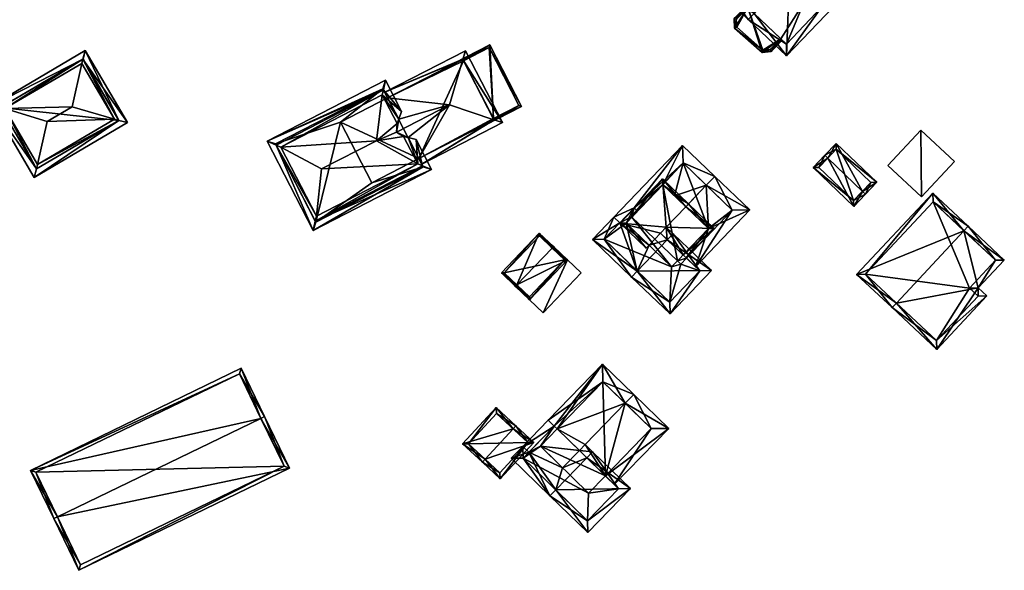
# Model space of a CAD drawing. Header units: inches. Extents: x 2523744 to 2528136, y 1148995 to 1152010.
# Tile 45 of 256: x 2524158 to 2524276, y 1150514 to 1150580. Entities that reach past the tile are written whole.
import ezdxf

# ---------------------------------------------------------------- set-up
doc = ezdxf.new("R2010")
doc.units = ezdxf.units.IN
doc.header["$MEASUREMENT"] = 0
doc.layers.add('Gebaeude Einzelhaus', color=10, linetype='Continuous')
doc.layers.add('Offenes Gebaeude', color=10, linetype='Continuous')

msp = doc.modelspace()

# ---------------------------------------------------------------- meshes
at = {"layer": 'Gebaeude Einzelhaus'}
mesh = msp.add_polyface(dxfattribs=at)
corners = [(2524246.188, 1150581.029, 458.213), (2524240.801, 1150584.784, 454.342), (2524245.498, 1150580.305, 458.213), (2524244.671, 1150587.392, 454.938), (2524243.948, 1150588.081, 454.342), (2524248.829, 1150585.5, 457.513), (2524250.463, 1150585.512, 458.213), (2524250.304, 1150587.046, 457.513), (2524251.154, 1150586.236, 458.213), (2524249.614, 1150586.322, 457.513), (2524246.069, 1150588.131, 455.237), (2524246.491, 1150589.3, 454.938), (2524246.854, 1150588.954, 455.237), (2524250.115, 1150575.903, 454.342), (2524255.77, 1150581.834, 454.342), (2524242.215, 1150584.818, 454.938), (2524250.081, 1150577.316, 454.949), (2524254.356, 1150581.8, 454.949), (2524246.854, 1150588.954, 447.985), (2524246.491, 1150589.3, 447.985), (2524252.987, 1150583.105, 454.862), (2524254.356, 1150581.8, 447.985), (2524252.987, 1150583.105, 447.985), (2524242.215, 1150584.818, 447.985), (2524249.415, 1150577.952, 453.194), (2524250.081, 1150577.316, 447.985), (2524245.446, 1150581.737, 453.194), (2524245.446, 1150581.737, 447.985), (2524249.415, 1150577.952, 447.985), (2524252.203, 1150582.283, 447.985), (2524246.069, 1150588.131, 447.985)]
mesh.append_faces([[corners[k] for k in face] for face in [(14, 17, 8), (8, 17, 6), (16, 2, 0), (14, 13, 17), (17, 13, 16), (16, 13, 2), (4, 15, 1), (1, 15, 2), (2, 15, 0), (4, 3, 15), (7, 6, 9), (7, 8, 6), (6, 14, 8), (0, 13, 6), (6, 13, 14), (0, 2, 13), (3, 10, 11), (11, 10, 12), (3, 5, 10), (5, 6, 9), (9, 6, 7), (7, 6, 8), (3, 0, 5), (5, 0, 6), (4, 1, 3), (3, 1, 0), (0, 1, 2)]], dxfattribs={"color": 13})
mesh.append_faces([[corners[k] for k in face] for face in [(30, 19, 18), (30, 23, 19), (29, 27, 30), (30, 27, 23), (29, 28, 27), (29, 25, 28), (22, 21, 29), (29, 21, 25), (17, 16, 21), (21, 16, 25), (25, 24, 28), (26, 23, 27), (26, 15, 23), (24, 0, 26), (26, 0, 15), (25, 16, 24), (24, 16, 0), (19, 3, 11), (19, 23, 3), (3, 23, 15), (6, 20, 9), (20, 21, 22), (6, 17, 20), (20, 17, 21), (19, 11, 18), (18, 11, 12)]], dxfattribs={"color": 41})
mesh = msp.add_polyface(dxfattribs=at)
corners = [(2524249.415, 1150577.952, 453.194), (2524248.261, 1150576.444, 453.194), (2524249.595, 1150577.78, 453.194), (2524247.183, 1150576.329, 453.194), (2524245.446, 1150581.737, 453.194), (2524243.781, 1150580.394, 453.194), (2524245.265, 1150581.91, 453.194), (2524243.854, 1150579.254, 453.194), (2524247.265, 1150576.589, 453.194), (2524244.039, 1150580.299, 453.194), (2524244.098, 1150579.373, 453.194), (2524248.146, 1150576.683, 453.194), (2524249.415, 1150577.952, 447.985), (2524248.146, 1150576.683, 447.985), (2524244.039, 1150580.299, 447.985), (2524245.446, 1150581.737, 447.985), (2524244.098, 1150579.373, 447.985), (2524247.265, 1150576.589, 447.985)]
mesh.append_faces([[corners[k] for k in face] for face in [(1, 11, 2), (2, 11, 0), (1, 8, 11), (9, 6, 4), (9, 5, 6), (8, 7, 10), (10, 7, 9), (9, 7, 5), (1, 3, 8), (8, 3, 7), (3, 4, 7), (7, 4, 5), (5, 4, 6), (3, 0, 4), (3, 1, 0), (0, 1, 2)]], dxfattribs={"color": 13})
mesh.append_faces([[corners[k] for k in face] for face in [(15, 16, 14), (15, 17, 16), (15, 12, 17), (17, 12, 13), (8, 10, 17), (17, 10, 16), (11, 8, 13), (13, 8, 17), (10, 9, 16), (16, 9, 14), (14, 4, 15), (14, 9, 4), (13, 12, 11), (11, 12, 0)]], dxfattribs={"color": 41})
mesh = msp.add_polyface(dxfattribs=at)
corners = [(2524154.336, 1150569.951, 458.328), (2524159.428, 1150561.274, 458.328), (2524159.704, 1150562.305, 458.812), (2524155.911, 1150569.553, 459.065), (2524159.849, 1150562.844, 459.065), (2524155.371, 1150569.689, 458.813), (2524165.313, 1150575.523, 458.812), (2524165.589, 1150576.554, 458.328), (2524165.168, 1150574.984, 459.065), (2524169.644, 1150568.138, 458.812), (2524170.68, 1150567.876, 458.328), (2524169.104, 1150568.275, 459.065), (2524161.009, 1150568.006, 462.458), (2524164.031, 1150569.78, 462.458), (2524155.364, 1150569.685, 458.807), (2524159.696, 1150562.3, 458.806), (2524169.654, 1150568.144, 458.805), (2524165.321, 1150575.528, 458.806), (2524165.321, 1150575.528, 451.302), (2524169.654, 1150568.144, 451.302), (2524155.364, 1150569.685, 451.302), (2524159.696, 1150562.3, 451.302)]
mesh.append_faces([[corners[k] for k in face] for face in [(10, 9, 16), (7, 17, 6), (10, 16, 7), (7, 16, 17), (1, 9, 10), (1, 2, 9), (0, 5, 14), (7, 6, 0), (0, 6, 5), (0, 15, 1), (1, 15, 2), (0, 14, 15), (11, 8, 13), (4, 11, 12), (12, 11, 13), (8, 3, 13), (13, 3, 12), (3, 4, 12), (9, 6, 11), (11, 6, 8), (9, 10, 6), (6, 10, 7), (2, 9, 4), (4, 9, 11), (2, 1, 9), (9, 1, 10), (6, 3, 8), (6, 5, 3), (6, 0, 5), (6, 7, 0), (0, 2, 5), (5, 2, 3), (3, 2, 4), (0, 1, 2)]], dxfattribs={"color": 13})
mesh.append_faces([[corners[k] for k in face] for face in [(19, 21, 20), (19, 20, 18), (9, 21, 19), (9, 2, 21), (2, 15, 21), (16, 9, 19), (15, 20, 21), (15, 14, 20), (14, 5, 20), (5, 6, 20), (20, 6, 18), (6, 17, 18), (17, 16, 18), (18, 16, 19)]], dxfattribs={"color": 41})
mesh = msp.add_polyface(dxfattribs=at)
corners = [(2524203.361, 1150568.27, 460.4), (2524203.102, 1150566.739, 461.185), (2524209.485, 1150570.021, 461.185), (2524203.169, 1150567.756, 460.633), (2524202.032, 1150570.855, 458.562), (2524211.106, 1150575.485, 458.583), (2524201.689, 1150571.522, 458.088), (2524211.415, 1150576.525, 458.088), (2524215.863, 1150567.88, 458.088), (2524214.844, 1150568.222, 458.583), (2524204.489, 1150566.078, 460.4), (2524203.962, 1150566.215, 460.633), (2524205.792, 1150563.544, 458.57), (2524206.135, 1150562.876, 458.088), (2524211.091, 1150575.515, 458.562), (2524214.853, 1150568.204, 458.57), (2524214.853, 1150568.204, 456.544), (2524214.853, 1150568.204, 449.204), (2524211.189, 1150575.323, 456.545), (2524211.091, 1150575.515, 449.205), (2524214.774, 1150568.357, 456.544), (2524214.774, 1150568.357, 449.204), (2524211.19, 1150575.323, 449.205), (2524211.091, 1150575.515, 456.544), (2524202.032, 1150570.855, 449.205), (2524205.791, 1150563.544, 449.205), (2524196.366, 1150567.941, 449.205), (2524200.126, 1150560.63, 449.205)]
mesh.append_faces([[corners[k] for k in face] for face in [(9, 8, 15), (13, 15, 8), (13, 12, 15), (5, 14, 7), (8, 5, 7), (8, 9, 5), (7, 14, 6), (6, 14, 4), (9, 13, 8), (2, 12, 9), (9, 12, 13), (2, 10, 12), (2, 1, 10), (10, 1, 11), (9, 5, 2), (9, 8, 5), (5, 8, 7), (4, 5, 6), (6, 5, 7), (0, 2, 4), (4, 2, 5), (3, 1, 0), (0, 1, 2)]], dxfattribs={"color": 13})
mesh.append_faces([[corners[k] for k in face] for face in [(22, 24, 19), (21, 25, 22), (22, 25, 24), (24, 25, 26), (26, 25, 27), (21, 17, 25), (16, 25, 17), (16, 12, 25), (16, 15, 12), (4, 23, 24), (24, 23, 19), (4, 14, 23), (5, 23, 14), (5, 19, 23), (19, 18, 22), (20, 17, 21), (18, 9, 20), (20, 9, 17), (19, 5, 18), (18, 5, 9), (16, 9, 15), (16, 17, 9)]], dxfattribs={"color": 41})
mesh = msp.add_polyface(dxfattribs=at)
corners = [(2524214.853, 1150568.204, 456.544), (2524212.456, 1150566.884, 457.203), (2524218.174, 1150569.825, 455.654), (2524212.421, 1150566.953, 457.203), (2524214.774, 1150568.357, 456.544), (2524214.361, 1150577.235, 455.654), (2524211.091, 1150575.515, 456.544), (2524208.645, 1150574.295, 457.203), (2524211.189, 1150575.323, 456.545), (2524208.661, 1150574.265, 457.203), (2524214.254, 1150576.899, 455.714), (2524217.838, 1150569.933, 455.714), (2524214.254, 1150576.899, 449.205), (2524217.838, 1150569.933, 449.204), (2524211.19, 1150575.323, 449.205), (2524214.774, 1150568.357, 449.204)]
mesh.append_faces([[corners[k] for k in face] for face in [(11, 0, 4), (0, 1, 3), (11, 2, 0), (0, 2, 1), (5, 6, 7), (7, 6, 9), (11, 10, 2), (2, 10, 5), (5, 10, 6), (6, 10, 8), (6, 7, 9), (4, 5, 8), (8, 5, 6), (6, 5, 7), (0, 2, 4), (4, 2, 5), (3, 1, 0), (0, 1, 2)]], dxfattribs={"color": 13})
mesh.append_faces([[corners[k] for k in face] for face in [(13, 15, 12), (12, 15, 14), (13, 11, 15), (15, 11, 4), (12, 14, 10), (10, 14, 8), (10, 11, 12), (12, 11, 13)]], dxfattribs={"color": 41})
mesh = msp.add_polyface(dxfattribs=at)
corners = [(2524188.583, 1150565.173, 460.4), (2524193.041, 1150554.865, 459.969), (2524193.3, 1150556.001, 460.4), (2524187.508, 1150565.624, 459.969), (2524193.44, 1150556.615, 460.633), (2524189.164, 1150564.93, 460.633), (2524201.529, 1150571.833, 460.4), (2524201.788, 1150572.969, 459.969), (2524201.389, 1150571.218, 460.633), (2524207.321, 1150562.209, 459.969), (2524206.246, 1150562.66, 460.4), (2524205.665, 1150562.903, 460.633), (2524205.462, 1150565.824, 459.969), (2524204.489, 1150566.078, 460.4), (2524203.962, 1150566.215, 460.633), (2524203.361, 1150568.27, 460.4), (2524203.169, 1150567.756, 460.633), (2524203.716, 1150569.219, 459.969), (2524200.683, 1150565.694, 463.949), (2524194.068, 1150562.291, 463.949), (2524203.102, 1150566.739, 461.185), (2524201.464, 1150571.959, 460.331), (2524188.518, 1150565.3, 460.331), (2524193.365, 1150555.875, 460.332), (2524206.311, 1150562.533, 460.331), (2524206.311, 1150562.533, 449.205), (2524205.792, 1150563.544, 458.57), (2524205.791, 1150563.544, 449.205), (2524202.032, 1150570.855, 458.562), (2524201.464, 1150571.959, 449.205), (2524202.032, 1150570.855, 449.205), (2524188.518, 1150565.3, 449.205), (2524193.365, 1150555.875, 449.205), (2524196.366, 1150567.941, 449.205), (2524200.126, 1150560.63, 449.205)]
mesh.append_faces([[corners[k] for k in face] for face in [(6, 21, 7), (24, 1, 23), (10, 9, 24), (24, 9, 1), (9, 10, 12), (12, 10, 13), (15, 6, 17), (17, 6, 7), (2, 23, 1), (0, 3, 22), (22, 3, 21), (21, 3, 7), (3, 0, 1), (1, 0, 2), (19, 11, 18), (19, 4, 11), (18, 16, 8), (18, 20, 16), (18, 14, 20), (18, 11, 14), (5, 4, 19), (8, 5, 18), (18, 5, 19), (6, 17, 7), (6, 8, 17), (17, 8, 15), (15, 8, 16), (11, 13, 14), (9, 12, 10), (10, 12, 11), (11, 12, 13), (2, 11, 4), (2, 10, 11), (2, 9, 10), (2, 1, 9), (6, 5, 8), (6, 0, 5), (6, 3, 0), (6, 7, 3), (0, 4, 5), (0, 2, 4), (3, 1, 0), (0, 1, 2)]], dxfattribs={"color": 13})
mesh.append_faces([[corners[k] for k in face] for face in [(25, 34, 27), (33, 29, 30), (33, 31, 29), (25, 32, 34), (34, 32, 33), (33, 32, 31), (24, 32, 25), (24, 23, 32), (2, 32, 23), (2, 0, 32), (32, 0, 31), (0, 22, 31), (22, 21, 31), (31, 21, 29), (29, 28, 30), (28, 6, 15), (29, 21, 28), (28, 21, 6), (26, 25, 27), (13, 10, 26), (26, 10, 25), (10, 24, 25)]], dxfattribs={"color": 41})
mesh = msp.add_polyface(dxfattribs=at)
corners = [(2524241.473, 1150561.403, 456.972), (2524237.629, 1150563.01, 454.864), (2524240.434, 1150560.32, 456.972), (2524238.301, 1150558.098, 456.972), (2524236.59, 1150559.046, 455.946), (2524237.955, 1150557.737, 456.972), (2524235.189, 1150560.39, 454.892), (2524237.585, 1150565.131, 454.05), (2524231.46, 1150556.502, 454.893), (2524232.108, 1150557.255, 454.864), (2524231.421, 1150556.539, 454.864), (2524231.748, 1150557.601, 454.593), (2524229.3, 1150556.495, 454.05), (2524230.022, 1150555.802, 454.593), (2524240.683, 1150555.12, 454.652), (2524239.126, 1150550.522, 453.387), (2524245.686, 1150557.36, 453.387), (2524238.044, 1150551.56, 454.308), (2524237.64, 1150551.949, 454.652), (2524243.565, 1150557.316, 454.308), (2524237.629, 1150563.01, 447.181), (2524243.565, 1150557.316, 447.181), (2524232.108, 1150557.255, 447.181), (2524231.46, 1150556.502, 447.316), (2524231.421, 1150556.539, 447.181), (2524238.044, 1150551.56, 447.181), (2524240.683, 1150555.12, 447.181), (2524235.189, 1150560.39, 447.181), (2524236.953, 1150551.233, 447.181), (2524237.358, 1150550.845, 447.181), (2524231.46, 1150556.502, 447.181)]
mesh.append_faces([[corners[k] for k in face] for face in [(7, 11, 12), (12, 11, 13), (2, 1, 0), (0, 1, 7), (7, 1, 11), (11, 1, 9), (17, 19, 15), (15, 19, 16), (16, 19, 0), (0, 19, 2), (17, 14, 18), (14, 2, 5), (14, 16, 2), (2, 16, 0), (17, 15, 14), (14, 15, 16), (11, 12, 13), (11, 7, 12), (11, 6, 7), (11, 9, 6), (6, 9, 8), (8, 9, 10), (1, 7, 6), (7, 1, 0), (1, 6, 4), (1, 4, 2), (3, 4, 5), (3, 2, 4), (0, 1, 2)]], dxfattribs={"color": 13})
mesh.append_faces([[corners[k] for k in face] for face in [(22, 30, 24), (22, 27, 30), (26, 25, 28), (28, 25, 29), (26, 21, 25), (22, 20, 27), (27, 20, 26), (26, 20, 21), (21, 19, 25), (25, 19, 17), (24, 23, 10), (10, 23, 8), (20, 22, 1), (1, 22, 9), (2, 19, 1), (1, 19, 20), (20, 19, 21)]], dxfattribs={"color": 41})
mesh = msp.add_polyface(dxfattribs=at)
corners = [(2524255.07, 1150563.591, 453.635), (2524253.304, 1150562.466, 452.198), (2524258.208, 1150557.78, 452.198), (2524254.709, 1150563.936, 453.635), (2524259.252, 1150559.595, 453.635), (2524259.613, 1150559.25, 453.635), (2524260.983, 1150560.683, 452.198), (2524256.079, 1150565.369, 452.198), (2524254.011, 1150562.483, 452.552), (2524256.095, 1150564.663, 452.56), (2524258.191, 1150558.486, 452.55), (2524260.276, 1150560.666, 452.561), (2524260.276, 1150560.666, 446.97), (2524256.095, 1150564.663, 446.97), (2524254.011, 1150562.483, 446.97), (2524258.191, 1150558.486, 446.97)]
mesh.append_faces([[corners[k] for k in face] for face in [(11, 9, 6), (6, 9, 7), (10, 4, 5), (5, 4, 11), (5, 11, 6), (2, 10, 5), (8, 10, 1), (1, 10, 2), (0, 8, 3), (9, 0, 3), (7, 9, 3), (3, 8, 1), (4, 7, 0), (0, 7, 3), (5, 6, 4), (4, 6, 7), (0, 2, 4), (4, 2, 5), (3, 1, 0), (0, 1, 2)]], dxfattribs={"color": 13})
mesh.append_faces([[corners[k] for k in face] for face in [(13, 15, 14), (12, 15, 13), (10, 15, 12), (10, 12, 4), (4, 12, 11), (14, 15, 10), (8, 14, 10), (13, 14, 8), (0, 13, 8), (9, 13, 0), (12, 13, 9), (11, 12, 9)]], dxfattribs={"color": 41})
mesh = msp.add_polyface(dxfattribs=at)
corners = [(2524237.955, 1150557.737, 456.972), (2524238.301, 1150558.098, 456.972), (2524235.174, 1150561.098, 456.153), (2524235.605, 1150555.285, 456.972), (2524230.06, 1150555.766, 456.153), (2524233.534, 1150553.127, 456.972), (2524233.188, 1150552.766, 456.972), (2524234.913, 1150554.564, 456.972), (2524237.64, 1150551.949, 455.955), (2524238.001, 1150551.602, 455.82), (2524241.39, 1150555.135, 455.82), (2524235.189, 1150560.39, 456.248), (2524230.768, 1150555.781, 456.248), (2524240.683, 1150555.12, 455.955), (2524240.683, 1150555.12, 454.652), (2524236.59, 1150559.046, 455.946), (2524235.189, 1150560.39, 454.892), (2524231.46, 1150556.502, 454.893), (2524230.768, 1150555.781, 454.892), (2524237.64, 1150551.949, 454.652), (2524236.953, 1150551.233, 447.181), (2524235.189, 1150560.39, 447.181), (2524240.683, 1150555.12, 447.181), (2524231.46, 1150556.502, 447.181), (2524236.26, 1150550.511, 447.181), (2524230.768, 1150555.781, 447.181)]
mesh.append_faces([[corners[k] for k in face] for face in [(10, 13, 1), (1, 13, 0), (10, 9, 13), (13, 9, 8), (4, 12, 6), (6, 12, 5), (11, 1, 0), (4, 2, 12), (12, 2, 11), (11, 2, 1), (8, 3, 7), (8, 10, 3), (3, 10, 0), (0, 10, 1), (8, 9, 10), (3, 4, 7), (7, 4, 5), (5, 4, 6), (0, 2, 3), (3, 2, 4), (0, 1, 2)]], dxfattribs={"color": 13})
mesh.append_faces([[corners[k] for k in face] for face in [(23, 24, 25), (23, 20, 24), (23, 21, 20), (20, 21, 22), (13, 8, 14), (14, 8, 19), (18, 5, 12), (12, 17, 18), (12, 11, 17), (17, 11, 16), (11, 15, 16), (11, 0, 15), (14, 0, 13)]], dxfattribs={"color": 41})
mesh = msp.add_polyface(dxfattribs=at)
corners = [(2524273.216, 1150547.976, 453.109), (2524268.205, 1150540.56, 452.29), (2524274.245, 1150547.013, 452.29), (2524263.343, 1150546.139, 456.567), (2524262.83, 1150545.591, 456.567), (2524271.492, 1150554.845, 456.567), (2524276.35, 1150551.325, 453.109), (2524272.005, 1150555.393, 456.567), (2524267.729, 1150559.396, 453.102), (2524258.554, 1150549.595, 453.102), (2524268.17, 1150541.62, 452.726), (2524259.614, 1150549.63, 453.546), (2524273.185, 1150546.978, 452.726), (2524275.29, 1150551.29, 453.545), (2524272.156, 1150547.941, 453.545), (2524267.764, 1150558.336, 453.546), (2524272.156, 1150547.941, 446.523), (2524273.185, 1150546.978, 446.523), (2524275.29, 1150551.29, 446.523), (2524267.764, 1150558.336, 446.523), (2524259.614, 1150549.63, 446.523), (2524268.17, 1150541.62, 446.523)]
mesh.append_faces([[corners[k] for k in face] for face in [(15, 11, 8), (8, 11, 9), (5, 15, 7), (13, 5, 7), (7, 15, 8), (6, 13, 7), (14, 13, 0), (12, 14, 0), (0, 13, 6), (2, 10, 12), (2, 12, 0), (1, 10, 2), (3, 10, 4), (11, 3, 4), (9, 11, 4), (4, 10, 1), (5, 9, 3), (3, 9, 4), (7, 8, 5), (5, 8, 9), (5, 6, 7), (3, 0, 5), (5, 0, 6), (4, 1, 3), (3, 1, 0), (0, 1, 2)]], dxfattribs={"color": 13})
mesh.append_faces([[corners[k] for k in face] for face in [(16, 21, 20), (16, 20, 19), (16, 19, 18), (17, 21, 16), (12, 21, 17), (10, 21, 12), (20, 21, 3), (3, 21, 10), (11, 20, 3), (19, 20, 15), (15, 20, 11), (18, 19, 5), (5, 19, 15), (13, 18, 5), (16, 18, 14), (14, 18, 13), (17, 16, 12), (12, 16, 14)]], dxfattribs={"color": 41})
mesh = msp.add_polyface(dxfattribs=at)
corners = [(2524232.115, 1150550, 457.59), (2524236.063, 1150544.826, 454.05), (2524241.069, 1150550.045, 454.05), (2524231.423, 1150549.279, 457.59), (2524235.736, 1150553.775, 457.59), (2524236.428, 1150554.496, 457.59), (2524231.748, 1150557.601, 454.593), (2524231.421, 1150556.539, 454.864), (2524232.108, 1150557.255, 454.864), (2524230.022, 1150555.802, 454.593), (2524230.768, 1150555.781, 454.892), (2524231.46, 1150556.502, 454.893), (2524226.713, 1150553.796, 454.05), (2524229.3, 1150556.495, 454.05), (2524233.534, 1150553.127, 456.972), (2524235.605, 1150555.285, 456.972), (2524234.913, 1150554.564, 456.972), (2524236.034, 1150546.24, 454.6), (2524239.655, 1150550.015, 454.6), (2524228.126, 1150553.826, 454.592), (2524232.108, 1150557.255, 447.181), (2524231.748, 1150557.601, 447.181), (2524238.044, 1150551.56, 454.308), (2524239.655, 1150550.015, 447.181), (2524237.64, 1150551.949, 455.955), (2524238.044, 1150551.56, 447.181), (2524237.64, 1150551.949, 454.652), (2524228.126, 1150553.826, 447.181), (2524236.034, 1150546.24, 447.181), (2524230.768, 1150555.781, 447.181), (2524236.26, 1150550.511, 447.181), (2524231.421, 1150556.539, 447.181), (2524231.46, 1150556.502, 447.181), (2524237.358, 1150550.845, 447.181), (2524236.953, 1150551.233, 447.181)]
mesh.append_faces([[corners[k] for k in face] for face in [(9, 19, 13), (13, 19, 12), (12, 19, 3), (3, 19, 0), (15, 4, 16), (15, 5, 4), (1, 18, 2), (2, 18, 5), (5, 18, 4), (0, 17, 3), (3, 17, 1), (1, 17, 18), (14, 4, 16), (16, 4, 15), (15, 4, 5), (10, 0, 14), (14, 0, 4), (0, 12, 3), (10, 9, 0), (0, 9, 12), (12, 9, 13), (11, 7, 10), (10, 7, 9), (9, 7, 6), (6, 7, 8), (0, 2, 4), (4, 2, 5), (3, 1, 0), (0, 1, 2)]], dxfattribs={"color": 13})
mesh.append_faces([[corners[k] for k in face] for face in [(31, 21, 20), (28, 33, 23), (23, 33, 25), (27, 30, 28), (28, 30, 33), (33, 30, 34), (32, 29, 31), (31, 29, 21), (21, 29, 27), (27, 29, 30), (18, 17, 23), (23, 17, 28), (0, 19, 17), (17, 19, 28), (28, 19, 27), (21, 9, 6), (21, 27, 9), (9, 27, 19), (4, 24, 16), (24, 22, 26), (22, 23, 25), (4, 18, 24), (24, 18, 22), (22, 18, 23), (21, 6, 20), (20, 6, 8)]], dxfattribs={"color": 41})
mesh = msp.add_polyface(dxfattribs=at)
corners = [(2524221.842, 1150552.766, 454.327), (2524222.015, 1150552.948, 454.327), (2524220.31, 1150554.574, 453.295), (2524217.613, 1150548.335, 454.327), (2524215.736, 1150549.779, 453.295), (2524217.44, 1150548.153, 454.327), (2524219.126, 1150546.545, 453.443), (2524223.7, 1150551.339, 453.443), (2524216.09, 1150549.788, 453.405), (2524219.118, 1150546.899, 453.538), (2524223.346, 1150551.33, 453.538), (2524220.319, 1150554.22, 453.405), (2524223.346, 1150551.33, 447.796), (2524220.319, 1150554.22, 447.796), (2524216.09, 1150549.788, 447.796), (2524219.118, 1150546.899, 447.796)]
mesh.append_faces([[corners[k] for k in face] for face in [(11, 8, 2), (0, 11, 1), (10, 0, 1), (1, 11, 2), (7, 10, 1), (6, 9, 10), (6, 10, 7), (3, 9, 5), (8, 3, 5), (5, 9, 6), (2, 8, 4), (4, 8, 5), (3, 7, 0), (0, 7, 1), (3, 6, 7), (3, 5, 6), (3, 4, 5), (0, 2, 3), (3, 2, 4), (0, 1, 2)]], dxfattribs={"color": 13})
mesh.append_faces([[corners[k] for k in face] for face in [(12, 15, 14), (12, 14, 13), (10, 15, 12), (9, 15, 10), (14, 15, 3), (3, 15, 9), (8, 14, 3), (13, 14, 11), (11, 14, 8), (12, 13, 0), (0, 13, 11), (10, 12, 0)]], dxfattribs={"color": 41})
mesh = msp.add_polyface(dxfattribs=at)
corners = [(2524228.27, 1150525.339, 453.757), (2524229.346, 1150524.293, 452.779), (2524235.914, 1150531.054, 452.779), (2524230.656, 1150534.07, 456.608), (2524231.701, 1150535.146, 456.608), (2524225.83, 1150529.102, 456.608), (2524225.134, 1150528.386, 456.608), (2524220.439, 1150528.916, 454.507), (2524223.119, 1150526.312, 456.608), (2524222.453, 1150530.99, 454.507), (2524227.945, 1150538.795, 453.664), (2524222.095, 1150531.338, 454.226), (2524221.382, 1150532.039, 453.664), (2524218.318, 1150528.885, 453.665), (2524219.035, 1150528.189, 454.226), (2524233.793, 1150531.023, 453.757), (2524227.976, 1150536.674, 454.507), (2524227.976, 1150536.674, 446.944), (2524233.793, 1150531.023, 446.944), (2524222.454, 1150530.99, 446.944), (2524228.27, 1150525.339, 446.944), (2524226.255, 1150523.265, 446.944), (2524220.439, 1150528.916, 446.944)]
mesh.append_faces([[corners[k] for k in face] for face in [(12, 11, 13), (13, 11, 14), (3, 16, 4), (4, 16, 10), (10, 16, 12), (12, 16, 11), (11, 16, 9), (2, 15, 4), (4, 15, 3), (2, 1, 15), (15, 1, 0), (11, 13, 14), (11, 12, 13), (9, 10, 11), (11, 10, 12), (9, 3, 10), (10, 3, 4), (9, 5, 3), (9, 6, 5), (9, 7, 6), (6, 7, 8), (0, 5, 6), (0, 3, 5), (0, 2, 3), (3, 2, 4), (0, 1, 2)]], dxfattribs={"color": 13})
mesh.append_faces([[corners[k] for k in face] for face in [(20, 17, 18), (20, 19, 17), (20, 22, 19), (20, 21, 22), (18, 15, 20), (20, 15, 0), (17, 19, 16), (16, 19, 9), (3, 15, 16), (16, 15, 17), (17, 15, 18)]], dxfattribs={"color": 41})
mesh = msp.add_polyface(dxfattribs=at)
corners = [(2524162.239, 1150520.404, 462.51), (2524161.789, 1150520.186, 462.51), (2524164.799, 1150513.963, 459.609), (2524190.211, 1150526.253, 459.609), (2524186.752, 1150532.259, 462.51), (2524187.201, 1150532.476, 462.51), (2524184.391, 1150538.289, 459.609), (2524158.979, 1150525.999, 459.609), (2524189.544, 1150526.485, 459.819), (2524184.159, 1150537.621, 459.834), (2524159.646, 1150525.766, 459.834), (2524165.031, 1150514.63, 459.819), (2524189.544, 1150526.485, 448.954), (2524184.159, 1150537.621, 448.955), (2524159.646, 1150525.766, 448.955), (2524165.031, 1150514.63, 448.955)]
mesh.append_faces([[corners[k] for k in face] for face in [(2, 11, 8), (0, 11, 1), (10, 0, 1), (1, 11, 2), (9, 10, 7), (7, 10, 1), (6, 9, 7), (4, 9, 5), (8, 4, 5), (5, 9, 6), (2, 8, 3), (3, 8, 5), (4, 7, 0), (0, 7, 1), (5, 6, 4), (4, 6, 7), (0, 3, 4), (4, 3, 5), (0, 2, 3), (0, 1, 2)]], dxfattribs={"color": 13})
mesh.append_faces([[corners[k] for k in face] for face in [(12, 15, 14), (12, 14, 13), (8, 15, 12), (11, 15, 8), (14, 15, 0), (0, 15, 11), (10, 14, 0), (13, 14, 9), (9, 14, 10), (12, 13, 4), (4, 13, 9), (8, 12, 4)]], dxfattribs={"color": 41})
mesh = msp.add_polyface(dxfattribs=at)
corners = [(2524217.155, 1150530.981, 454.167), (2524217.495, 1150531.349, 454.167), (2524215.105, 1150533.558, 452.47), (2524211.06, 1150529.18, 452.47), (2524213.789, 1150527.339, 454.167), (2524213.449, 1150526.971, 454.167), (2524215.593, 1150524.99, 452.47), (2524219.638, 1150529.368, 452.47), (2524215.133, 1150532.851, 452.731), (2524218.931, 1150529.34, 452.761), (2524211.766, 1150529.209, 452.73), (2524215.565, 1150525.696, 452.76), (2524218.931, 1150529.34, 446.944), (2524215.133, 1150532.851, 446.944), (2524211.766, 1150529.209, 446.944), (2524215.565, 1150525.696, 446.944)]
mesh.append_faces([[corners[k] for k in face] for face in [(6, 11, 9), (6, 9, 7), (4, 11, 5), (10, 4, 5), (5, 11, 6), (3, 10, 5), (8, 10, 2), (2, 10, 3), (0, 8, 1), (9, 0, 1), (7, 9, 1), (1, 8, 2), (4, 7, 0), (0, 7, 1), (4, 6, 7), (4, 5, 6), (0, 3, 4), (4, 3, 5), (0, 2, 3), (0, 1, 2)]], dxfattribs={"color": 13})
mesh.append_faces([[corners[k] for k in face] for face in [(12, 15, 14), (12, 14, 13), (11, 15, 12), (11, 12, 9), (14, 15, 4), (4, 15, 11), (10, 14, 4), (13, 14, 10), (8, 13, 10), (12, 13, 0), (0, 13, 8), (9, 12, 0)]], dxfattribs={"color": 41})
mesh = msp.add_polyface(dxfattribs=at)
corners = [(2524219.035, 1150528.189, 454.226), (2524216.935, 1150527.464, 453.664), (2524221.593, 1150522.939, 457.314), (2524218.318, 1150528.885, 453.665), (2524222.29, 1150523.657, 457.314), (2524223.119, 1150526.312, 456.608), (2524226.034, 1150527.511, 457.314), (2524225.134, 1150528.386, 456.608), (2524226.73, 1150528.228, 457.314), (2524225.83, 1150529.102, 456.608), (2524220.439, 1150528.916, 454.507), (2524222.095, 1150531.338, 454.226), (2524222.453, 1150530.99, 454.507), (2524226.148, 1150518.514, 453.664), (2524231.285, 1150523.803, 453.664), (2524226.128, 1150519.928, 454.238), (2524229.871, 1150523.783, 454.239), (2524218.35, 1150527.484, 454.226), (2524228.27, 1150525.339, 453.757), (2524229.871, 1150523.783, 446.944), (2524228.27, 1150525.339, 446.944), (2524222.454, 1150530.99, 446.944), (2524222.095, 1150531.338, 446.944), (2524218.35, 1150527.484, 446.944), (2524226.128, 1150519.928, 446.944), (2524226.255, 1150523.265, 446.944), (2524220.439, 1150528.916, 446.944)]
mesh.append_faces([[corners[k] for k in face] for face in [(3, 17, 1), (1, 17, 2), (2, 17, 4), (3, 0, 17), (8, 7, 9), (8, 6, 7), (8, 16, 6), (15, 2, 4), (15, 13, 2), (8, 14, 16), (16, 14, 15), (15, 14, 13), (4, 14, 6), (6, 14, 8), (4, 13, 14), (4, 2, 13), (0, 10, 11), (11, 10, 12), (0, 5, 10), (7, 8, 9), (5, 6, 7), (7, 6, 8), (0, 4, 5), (5, 4, 6), (0, 2, 4), (3, 1, 0), (0, 1, 2)]], dxfattribs={"color": 13})
mesh.append_faces([[corners[k] for k in face] for face in [(19, 25, 20), (26, 22, 21), (25, 23, 26), (26, 23, 22), (19, 24, 25), (25, 24, 23), (16, 15, 19), (19, 15, 24), (4, 17, 15), (15, 17, 24), (24, 17, 23), (22, 0, 11), (22, 23, 0), (0, 23, 17), (22, 11, 21), (21, 11, 12), (6, 18, 7), (18, 19, 20), (6, 16, 18), (18, 16, 19)]], dxfattribs={"color": 41})
at = {"layer": 'Offenes Gebaeude'}
mesh = msp.add_polyface(dxfattribs=at)
corners = [(2524266.358, 1150558.953, 452.419), (2524266.31, 1150566.971, 452.419), (2524262.331, 1150562.726, 452.419), (2524270.338, 1150563.198, 452.419), (2524266.358, 1150558.953, 452.319), (2524262.331, 1150562.726, 452.319), (2524270.338, 1150563.198, 452.319), (2524266.31, 1150566.971, 452.319)]
mesh.append_faces([[corners[k] for k in face] for face in [(3, 1, 0), (0, 1, 2)]], dxfattribs={"color": 13})
mesh.append_faces([[corners[k] for k in face] for face in [(4, 7, 6), (5, 7, 4), (2, 7, 5), (1, 7, 2), (6, 7, 3), (3, 7, 1), (4, 6, 0), (0, 6, 3), (5, 4, 2), (2, 4, 0)]], dxfattribs={"color": 41})
mesh = msp.add_polyface(dxfattribs=at)
corners = [(2524223.7, 1150551.339, 453.443), (2524220.765, 1150544.981, 452.779), (2524225.34, 1150549.775, 452.779), (2524219.126, 1150546.545, 453.443), (2524223.7, 1150551.339, 453.343), (2524225.34, 1150549.775, 452.679), (2524219.126, 1150546.545, 453.343), (2524220.765, 1150544.981, 452.679)]
mesh.append_faces([[corners[k] for k in face] for face in [(3, 1, 0), (0, 1, 2)]], dxfattribs={"color": 13})
mesh.append_faces([[corners[k] for k in face] for face in [(4, 7, 6), (5, 7, 4), (2, 7, 5), (1, 7, 2), (6, 7, 1), (3, 6, 1), (4, 6, 0), (0, 6, 3), (5, 4, 2), (2, 4, 0)]], dxfattribs={"color": 41})

doc.saveas('drawing.dxf')
